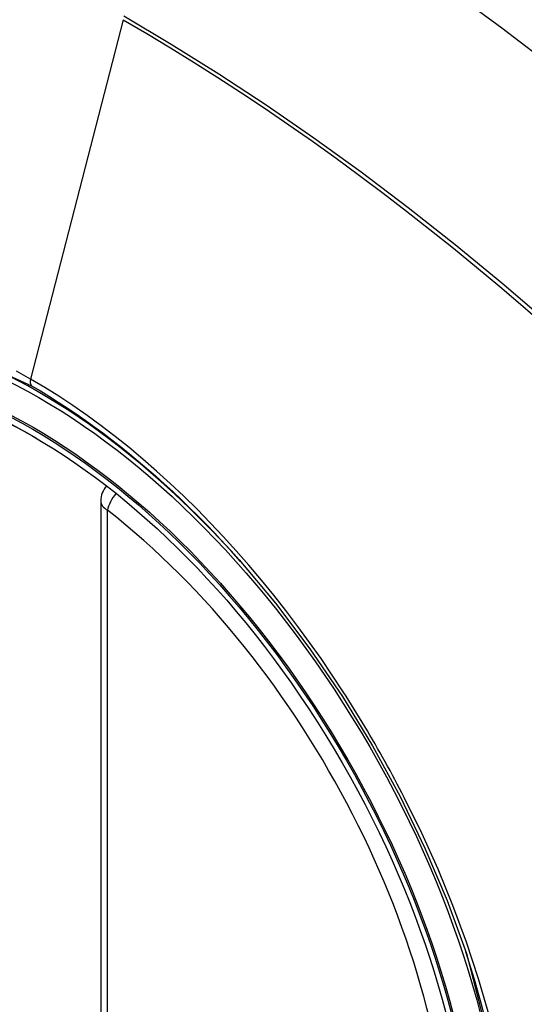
# Model space of a CAD drawing. Header units: inches. Extents: x 378 to 445.2, y 145.3 to 209.5.
# Tile 116 of 129: x 434.124 to 434.384, y 170.168 to 170.677. Entities that reach past the tile are written whole.
import ezdxf

# ---------------------------------------------------------------- set-up
doc = ezdxf.new("R2010")
doc.units = ezdxf.units.IN
doc.header["$MEASUREMENT"] = 0
doc.layers.add('Visible Edges(ANSI)', color=7, linetype='Continuous', lineweight=25)
doc.layers.add('Visible Tangent Edges(ANSI)', color=7, linetype='Continuous', lineweight=25)

msp = doc.modelspace()

# ---------------------------------------------------------------- linework, layer by layer
at = {"layer": 'Visible Edges(ANSI)'}
msp.add_line((434.1654582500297, 170.4281795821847), (434.1654582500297, 169.9435063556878), dxfattribs=at)
at = {"layer": 'Visible Edges(ANSI)', "flags": 128}
msp.add_lwpolyline([(434.2369765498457, 170.3977229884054), (434.2556883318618, 170.3754464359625), (434.2735369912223, 170.3518321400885), (434.2903213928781, 170.3271412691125), (434.3058698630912, 170.301651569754), (434.3201310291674, 170.2754755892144), (434.3330237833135, 170.2487695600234), (434.3444776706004, 170.2216686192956), (434.3544258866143, 170.1942947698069)], dxfattribs=at)
at = {"layer": 'Visible Edges(ANSI)'}
msp.add_arc((434.1772692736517, 170.4281795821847), 0.0118110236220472, 138.7604623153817, 180, dxfattribs=at)
for centre, major_axis, ratio, start_param, end_param in [((434.2385147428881, 169.7004453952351), (-0.6496062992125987, 1.125151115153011), 0.5773502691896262, 5.1615260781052, 5.8340482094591), ((434.1337710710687, 170.2025184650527), (0.1574803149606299, -0.2727639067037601), 0.577350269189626, 2.363976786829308, 7.060801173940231)]:
    msp.add_ellipse(centre, major_axis=major_axis, ratio=ratio, start_param=start_param, end_param=end_param, dxfattribs=at)
msp.add_ellipse((434.1302912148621, 170.200509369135), major_axis=(-0.1599409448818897, 0.2770258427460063), ratio=0.5773502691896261, dxfattribs=at)
at = {"layer": 'Visible Tangent Edges(ANSI)'}
for p, q in [((434.1770621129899, 170.6768665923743), (434.1291645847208, 170.4911920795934)), ((434.1689176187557, 169.9386845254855), (434.1689176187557, 170.4233577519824))]:
    msp.add_line(p, q, dxfattribs=at)
at = {"layer": 'Visible Tangent Edges(ANSI)', "flags": 128}
for points in [[(434.4673552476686, 170.4549087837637), (434.4440656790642, 170.4772647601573), (434.4205266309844, 170.4990319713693), (434.3967602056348, 170.5201779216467), (434.3727944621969, 170.540677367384), (434.3486572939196, 170.5605046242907), (434.3243775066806, 170.5796358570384), (434.2999841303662, 170.5980480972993), (434.2755065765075, 170.6157203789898), (434.2509741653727, 170.632634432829), (434.2264200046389, 170.6487702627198), (434.2018800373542, 170.6641093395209), (434.1773503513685, 170.6786556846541)], [(434.1770621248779, 170.6768665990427), (434.1892858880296, 170.6697099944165), (434.2015120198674, 170.6623533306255), (434.2137403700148, 170.6547964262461), (434.2259707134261, 170.6470389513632), (434.2382028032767, 170.6390806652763), (434.2504332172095, 170.6309232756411), (434.2626559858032, 170.6225703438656), (434.2748674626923, 170.6140243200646), (434.2870639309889, 170.6052876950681), (434.2992417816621, 170.5963628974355), (434.3113973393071, 170.5872523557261), (434.3235269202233, 170.5779587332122), (434.3356269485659, 170.5684850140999), (434.3476938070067, 170.558834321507), (434.3597239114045, 170.5490096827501), (434.3717137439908, 170.5390142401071), (434.383659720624, 170.5288511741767), (434.395558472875, 170.5185238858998)], [(433.9208931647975, 170.1633026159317), (433.8967593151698, 170.2323743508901), (433.883313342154, 170.2999633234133), (433.8811649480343, 170.3630343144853), (433.8904180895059, 170.4184600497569), (433.9107050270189, 170.4639162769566), (433.9409684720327, 170.4971224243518), (433.9799125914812, 170.5165870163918), (434.0258795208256, 170.5215658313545), (434.0765445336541, 170.5117920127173), (434.1296652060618, 170.4877427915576)], [(434.1291645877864, 170.4911920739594), (434.121856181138, 170.4952858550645)], [(434.2907868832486, 170.3295760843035), (434.285120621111, 170.3381988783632), (434.2793142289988, 170.3467157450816), (434.2733756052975, 170.3551162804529), (434.2673125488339, 170.3633900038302), (434.2611329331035, 170.3715265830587), (434.2548445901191, 170.3795155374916), (434.2484554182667, 170.3873465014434), (434.2419732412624, 170.395009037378), (434.2354053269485, 170.4024937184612), (434.2287518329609, 170.409802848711), (434.2220150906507, 170.4169347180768), (434.2151988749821, 170.4238849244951), (434.2083071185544, 170.4306492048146), (434.2013435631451, 170.4372231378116), (434.1943120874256, 170.4436024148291), (434.1872165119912, 170.4497827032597), (434.1800606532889, 170.4557596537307), (434.1728520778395, 170.4615253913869), (434.1656070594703, 170.4670658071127), (434.1583352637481, 170.4723750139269), (434.1510459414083, 170.4774476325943), (434.1437482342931, 170.4822782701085), (434.1364513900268, 170.4868615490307), (434.1291645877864, 170.4911920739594)], [(434.1296652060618, 170.4877427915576), (434.1342663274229, 170.4850369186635), (434.1388731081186, 170.4822289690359), (434.1434831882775, 170.4793202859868), (434.1480942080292, 170.476312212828), (434.15270387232, 170.47320613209), (434.157309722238, 170.4700033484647), (434.1619094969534, 170.4667052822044), (434.1665007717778, 170.4633132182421), (434.1710812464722, 170.4598285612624), (434.1756485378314, 170.4562526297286), (434.1801996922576, 170.4525874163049), (434.1847291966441, 170.4488380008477), (434.1892353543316, 170.4450062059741), (434.1937171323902, 170.4410930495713), (434.198173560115, 170.4370996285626), (434.2026036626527, 170.4330270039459), (434.2070064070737, 170.4288762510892), (434.2113808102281, 170.4246484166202), (434.2157259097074, 170.4203446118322), (434.2200406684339, 170.4159658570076), (434.2243240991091, 170.4115132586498), (434.228575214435, 170.4069878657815), (434.2327930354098, 170.4023907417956), (434.2369765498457, 170.3977229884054)], [(434.3223141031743, 170.2749693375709), (434.3211127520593, 170.2772973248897), (434.319901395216, 170.2796212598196), (434.3186800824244, 170.281941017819), (434.3174488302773, 170.2842565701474), (434.316207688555, 170.2865678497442), (434.3149567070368, 170.2888747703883), (434.3136959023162, 170.2911772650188), (434.3124252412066, 170.2934752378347), (434.3111448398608, 170.2957686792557), (434.3098546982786, 170.2980574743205), (434.3085548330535, 170.3003415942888), (434.3072453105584, 170.3026209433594), (434.3059261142, 170.3048954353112), (434.3045973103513, 170.3071650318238), (434.3032588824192, 170.3094296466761), (434.3019109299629, 170.3116892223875), (434.300553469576, 170.3139437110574), (434.2991864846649, 170.3161930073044), (434.2978100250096, 170.3184370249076), (434.296424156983, 170.3206757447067), (434.2950288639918, 170.322909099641), (434.2936241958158, 170.3251369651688), (434.2922101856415, 170.32735932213), (434.2907868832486, 170.3295760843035)], [(434.3661507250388, 170.162490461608), (434.3607095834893, 170.1813314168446), (434.3544811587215, 170.2002440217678), (434.3474850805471, 170.2191596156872), (434.3397733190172, 170.23795313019), (434.3313752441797, 170.2565696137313), (434.3223141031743, 170.2749693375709)], [(434.3544174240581, 170.1943158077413), (434.3721481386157, 170.125821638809)]]:
    msp.add_lwpolyline(points, dxfattribs=at)
at = {"layer": 'Visible Tangent Edges(ANSI)'}
for centre, major_axis, ratio, start_param, end_param in [((434.1327772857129, 170.2019447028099), (-0.1731810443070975, 0.2999583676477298), 0.577350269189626, 5.055269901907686, 10.65269335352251), ((434.1324490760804, 170.4917609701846), (-0.0024606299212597, -0.0042619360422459), 0.5773502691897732, 5.16111232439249, 6.141288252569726), ((434.1772692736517, 170.4281795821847), (-0.0118110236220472, -1e-16), 0.5773502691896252, 0, 0.7853981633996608), ((434.1772692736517, 170.4281795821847), (0.0072436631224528, 0.0093289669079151), 0.4708410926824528, 1.514964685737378, 2.428163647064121), ((434.1327271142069, 170.2019157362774), (0.1505905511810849, -0.2608304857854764), 0.5773502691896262, 5.668550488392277, 8.468616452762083)]:
    msp.add_ellipse(centre, major_axis=major_axis, ratio=ratio, start_param=start_param, end_param=end_param, dxfattribs=at)
for centre, major_axis, ratio in [((434.133369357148, 170.2022865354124), (0.171107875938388, -0.296367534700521), 0.5773502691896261), ((434.1303951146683, 170.2005693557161), (-0.1626954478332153, 0.2817967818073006), 0.5773502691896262), ((434.1302912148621, 170.200509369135), (0.1620986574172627, -0.2807631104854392), 0.5773502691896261)]:
    msp.add_ellipse(centre, major_axis=major_axis, ratio=ratio, dxfattribs=at)

doc.saveas('drawing.dxf')
